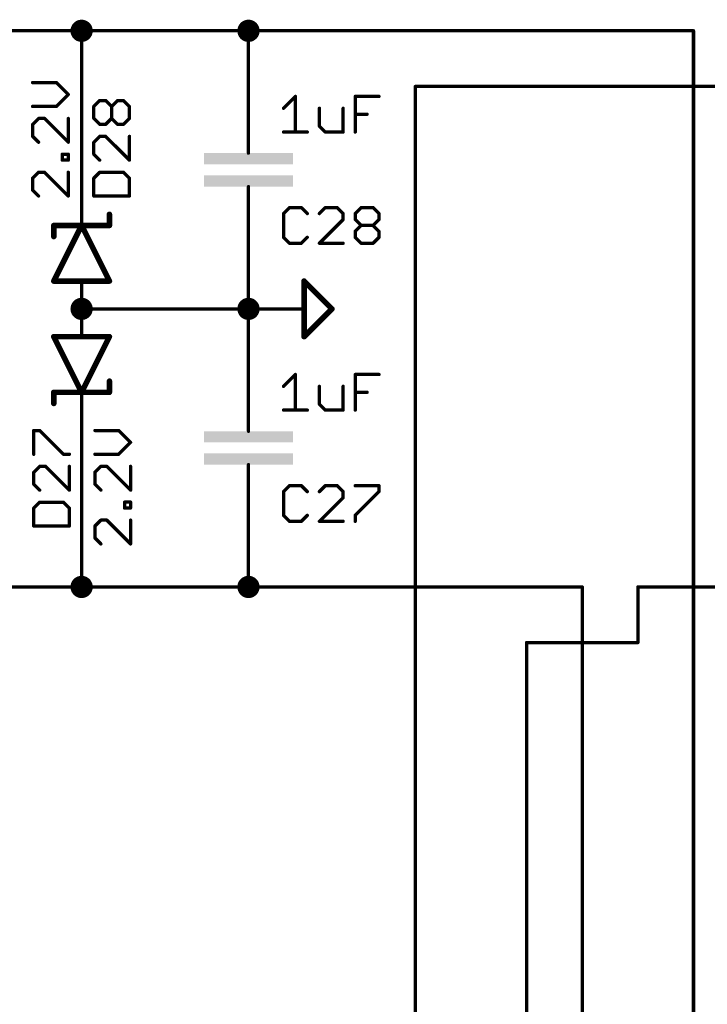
# Model space of a CAD drawing. Extents: x -61 to 240, y -139 to 283.
# Tile 75 of 77: x 111 to 143, y 182 to 227. Entities that reach past the tile are written whole.
import ezdxf

# ---------------------------------------------------------------- set-up
doc = ezdxf.new("R2010")
doc.units = 0
for name, color, linetype in [('91', 94, 'CONTINUOUS'), ('94', 14, 'CONTINUOUS'), ('95', 251, 'CONTINUOUS'), ('96', 251, 'CONTINUOUS')]:
    doc.layers.add(name, color=color, linetype=linetype)

# ---------------------------------------------------------------- blocks, each defined once
blk = doc.blocks.new('RECT')
blk.add_solid([(-0.5, -0.5), (0.5, -0.5), (-0.5, 0.5), (0.5, 0.5)])

msp = doc.modelspace()

# ---------------------------------------------------------------- linework, layer by layer
at = {"layer": '91'}
for points, const_width in [([(114.3, 225.806, 1), (114.3, 226.314, 1), (114.3, 225.806)], 0.508), ([(121.92, 225.806, 1), (121.92, 226.314, 1), (121.92, 225.806)], 0.508), ([(114.3381, 226.06, 1), (114.2619, 226.06)], 0.0762), ([(114.3, 226.0981, 1), (114.3, 226.0219)], 0.0762), ([(114.3, 226.0219, 1), (114.3, 226.0981)], 0.0762), ([(121.9581, 226.06, 1), (121.8819, 226.06)], 0.0762), ([(121.92, 226.0981, 1), (121.92, 226.0219)], 0.0762), ([(121.92, 226.0219, 1), (121.92, 226.0981)], 0.0762), ([(142.2781, 226.06, 1), (142.2019, 226.06)], 0.0762), ([(142.24, 226.0219, 1), (142.24, 226.0981)], 0.0762), ([(121.8819, 223.52, 1), (121.9581, 223.52)], 0.0762), ([(129.54, 223.5581, 1), (129.54, 223.4819)], 0.0762), ([(129.5781, 223.52, 1), (129.5019, 223.52)], 0.0762), ([(114.2619, 218.44, 1), (114.3381, 218.44)], 0.0762), ([(121.9581, 215.9, 1), (121.8819, 215.9)], 0.0762), ([(114.3, 213.106, 1), (114.3, 213.614, 1), (114.3, 213.106)], 0.508), ([(121.92, 213.106, 1), (121.92, 213.614, 1), (121.92, 213.106)], 0.508), ([(114.3, 213.3981, 1), (114.3, 213.3219)], 0.0762), ([(121.9581, 213.36, 1), (121.8819, 213.36)], 0.0762), ([(121.8819, 213.36, 1), (121.9581, 213.36)], 0.0762), ([(121.92, 213.3219, 1), (121.92, 213.3981)], 0.0762), ([(121.8819, 210.82, 1), (121.9581, 210.82)], 0.0762), ([(114.3381, 208.28, 1), (114.2619, 208.28)], 0.0762), ([(121.9581, 203.2, 1), (121.8819, 203.2)], 0.0762), ([(114.3, 200.406, 1), (114.3, 200.914, 1), (114.3, 200.406)], 0.508), ([(121.92, 200.406, 1), (121.92, 200.914, 1), (121.92, 200.406)], 0.508), ([(114.3, 200.6981, 1), (114.3, 200.6219)], 0.0762), ([(114.2619, 200.66, 1), (114.3381, 200.66)], 0.0762), ([(114.3, 200.6219, 1), (114.3, 200.6981)], 0.0762), ([(121.92, 200.6981, 1), (121.92, 200.6219)], 0.0762), ([(121.8819, 200.66, 1), (121.9581, 200.66)], 0.0762), ([(121.92, 200.6219, 1), (121.92, 200.6981)], 0.0762), ([(137.1981, 200.66, 1), (137.1219, 200.66)], 0.0762), ([(137.16, 200.6219, 1), (137.16, 200.6981)], 0.0762), ([(139.7, 200.6981, 1), (139.7, 200.6219)], 0.0762), ([(139.7381, 200.66, 1), (139.6619, 200.66)], 0.0762), ([(134.62, 198.1581, 1), (134.62, 198.0819)], 0.0762), ([(134.6581, 198.12, 1), (134.5819, 198.12)], 0.0762), ([(139.6619, 198.12, 1), (139.7381, 198.12)], 0.0762), ([(139.7, 198.0819, 1), (139.7, 198.1581)], 0.0762)]:
    msp.add_lwpolyline(points, format="xyb", dxfattribs=dict(at, const_width=const_width))
at = {"layer": '91', "const_width": 0.1524}
for points in [[(109.22, 226.06), (114.3, 226.06)], [(114.3, 226.06), (114.3, 218.44)], [(121.92, 226.06), (114.3, 226.06)], [(121.92, 223.52), (121.92, 226.06)], [(121.92, 226.06), (142.24, 226.06)], [(142.24, 226.06), (142.24, 124.46)], [(144.78, 223.52), (129.54, 223.52)], [(129.54, 223.52), (129.54, 124.46)], [(121.92, 215.9), (121.92, 213.36)], [(121.92, 213.36), (114.3, 213.36)], [(121.92, 210.82), (121.92, 213.36)], [(114.3, 208.28), (114.3, 200.66)], [(121.92, 203.2), (121.92, 200.66)], [(109.22, 200.66), (114.3, 200.66)], [(121.92, 200.66), (114.3, 200.66)], [(121.92, 200.66), (137.16, 200.66)], [(137.16, 200.66), (137.16, 124.46)], [(149.86, 200.66), (139.7, 200.66)], [(139.7, 200.66), (139.7, 198.12)], [(139.7, 198.12), (134.62, 198.12)], [(134.62, 198.12), (134.62, 124.46)]]:
    msp.add_lwpolyline(points, dxfattribs=at)
at = {"layer": '94'}
for points, const_width in [([(121.92, 223.52), (121.92, 220.98)], 0.1524), ([(121.92, 220.98), (121.92, 220.472)], 0.1524), ([(121.92, 218.44), (121.92, 218.948)], 0.1524), ([(114.3, 218.44), (114.3, 217.17)], 0.1524), ([(121.92, 215.9), (121.92, 218.44)], 0.1524), ([(115.57, 217.17), (115.57, 217.678)], 0.254), ([(113.03, 214.63), (114.3, 217.17)], 0.254), ([(114.3, 217.17), (113.03, 217.17)], 0.254), ([(113.03, 217.17), (113.03, 216.662)], 0.254), ([(114.3, 217.17), (115.57, 214.63)], 0.254), ([(115.57, 217.17), (114.3, 217.17)], 0.254), ([(114.3, 214.63), (113.03, 214.63)], 0.254), ([(115.57, 214.63), (114.3, 214.63)], 0.254), ([(114.3, 213.36), (114.3, 214.63)], 0.1524), ([(124.46, 214.63), (124.46, 212.09)], 0.254), ([(125.73, 213.36), (124.46, 214.63)], 0.254), ([(114.3, 213.36), (114.3, 212.09)], 0.1524), ([(121.92, 213.36), (124.46, 213.36)], 0.1524), ([(124.46, 212.09), (125.73, 213.36)], 0.254), ([(114.3, 209.55), (113.03, 212.09)], 0.254), ([(113.03, 212.09), (114.3, 212.09)], 0.254), ([(115.57, 212.09), (114.3, 209.55)], 0.254), ([(114.3, 212.09), (115.57, 212.09)], 0.254), ([(121.92, 210.82), (121.92, 208.28)], 0.1524), ([(115.57, 209.55), (115.57, 210.058)], 0.254), ([(113.03, 209.55), (114.3, 209.55)], 0.254), ([(113.03, 209.55), (113.03, 209.042)], 0.254), ([(114.3, 209.55), (115.57, 209.55)], 0.254), ([(114.3, 208.28), (114.3, 209.55)], 0.1524), ([(121.92, 208.28), (121.92, 207.772)], 0.1524), ([(121.92, 205.74), (121.92, 206.248)], 0.1524), ([(121.92, 203.2), (121.92, 205.74)], 0.1524)]:
    msp.add_lwpolyline(points, dxfattribs=dict(at, const_width=const_width))
for points, const_width in [([(121.9581, 223.52, 1), (121.8819, 223.52)], 0.0762), ([(121.9581, 220.98, 1), (121.8819, 220.98)], 0.0762), ([(121.8819, 220.98, 1), (121.9581, 220.98)], 0.0762), ([(121.8819, 220.472, 1), (121.9581, 220.472)], 0.0762), ([(121.9581, 218.948, 1), (121.8819, 218.948)], 0.0762), ([(114.3381, 218.44, 1), (114.2619, 218.44)], 0.0762), ([(121.9581, 218.44, 1), (121.8819, 218.44)], 0.0762), ([(121.8819, 218.44, 1), (121.9581, 218.44)], 0.0762), ([(115.6335, 217.678, 1), (115.5065, 217.678)], 0.127), ([(113.03, 217.2335, 1), (113.03, 217.1065)], 0.127), ([(113.0935, 217.17, 1), (112.9665, 217.17)], 0.127), ([(114.3568, 217.1984, 1), (114.2432, 217.1416)], 0.127), ([(114.3, 217.2335, 1), (114.3, 217.1065)], 0.127), ([(114.3568, 217.1416, 1), (114.2432, 217.1984)], 0.127), ([(114.3, 217.1065, 1), (114.3, 217.2335)], 0.127), ([(115.5065, 217.17, 1), (115.6335, 217.17)], 0.127), ([(115.57, 217.1065, 1), (115.57, 217.2335)], 0.127), ([(114.2619, 217.17, 1), (114.3381, 217.17)], 0.0762), ([(112.9665, 216.662, 1), (113.0935, 216.662)], 0.127), ([(121.8819, 215.9, 1), (121.9581, 215.9)], 0.0762), ([(113.03, 214.6935, 1), (113.03, 214.5665)], 0.127), ([(112.9732, 214.6584, 1), (113.0868, 214.6016)], 0.127), ([(114.3, 214.6935, 1), (114.3, 214.5665)], 0.127), ([(114.3381, 214.63, 1), (114.2619, 214.63)], 0.0762), ([(114.3, 214.5665, 1), (114.3, 214.6935)], 0.127), ([(115.5132, 214.6016, 1), (115.6268, 214.6584)], 0.127), ([(115.57, 214.5665, 1), (115.57, 214.6935)], 0.127), ([(124.5235, 214.63, 1), (124.3965, 214.63)], 0.127), ([(124.5049, 214.6749, 1), (124.4151, 214.5851)], 0.127), ([(114.3381, 213.36, 1), (114.2619, 213.36)], 0.0762), ([(114.2619, 213.36, 1), (114.3381, 213.36)], 0.0762), ([(121.92, 213.3981, 1), (121.92, 213.3219)], 0.0762), ([(124.46, 213.3219, 1), (124.46, 213.3981)], 0.0762), ([(125.7749, 213.3151, 1), (125.6851, 213.4049)], 0.127), ([(125.6851, 213.3151, 1), (125.7749, 213.4049)], 0.127), ([(113.0868, 212.1184, 1), (112.9732, 212.0616)], 0.127), ([(113.03, 212.1535, 1), (113.03, 212.0265)], 0.127), ([(114.3, 212.1535, 1), (114.3, 212.0265)], 0.127), ([(114.2619, 212.09, 1), (114.3381, 212.09)], 0.0762), ([(114.3, 212.0265, 1), (114.3, 212.1535)], 0.127), ([(115.6268, 212.0616, 1), (115.5132, 212.1184)], 0.127), ([(115.57, 212.0265, 1), (115.57, 212.1535)], 0.127), ([(124.4151, 212.1349, 1), (124.5049, 212.0451)], 0.127), ([(124.3965, 212.09, 1), (124.5235, 212.09)], 0.127), ([(121.9581, 210.82, 1), (121.8819, 210.82)], 0.0762), ([(115.6335, 210.058, 1), (115.5065, 210.058)], 0.127), ([(113.03, 209.6135, 1), (113.03, 209.4865)], 0.127), ([(113.0935, 209.55, 1), (112.9665, 209.55)], 0.127), ([(114.3, 209.6135, 1), (114.3, 209.4865)], 0.127), ([(114.2432, 209.5784, 1), (114.3568, 209.5216)], 0.127), ([(114.2432, 209.5216, 1), (114.3568, 209.5784)], 0.127), ([(114.3381, 209.55, 1), (114.2619, 209.55)], 0.0762), ([(114.3, 209.4865, 1), (114.3, 209.6135)], 0.127), ([(115.5065, 209.55, 1), (115.6335, 209.55)], 0.127), ([(115.57, 209.4865, 1), (115.57, 209.6135)], 0.127), ([(112.9665, 209.042, 1), (113.0935, 209.042)], 0.127), ([(114.2619, 208.28, 1), (114.3381, 208.28)], 0.0762), ([(121.9581, 208.28, 1), (121.8819, 208.28)], 0.0762), ([(121.8819, 208.28, 1), (121.9581, 208.28)], 0.0762), ([(121.8819, 207.772, 1), (121.9581, 207.772)], 0.0762), ([(121.9581, 206.248, 1), (121.8819, 206.248)], 0.0762), ([(121.9581, 205.74, 1), (121.8819, 205.74)], 0.0762), ([(121.8819, 205.74, 1), (121.9581, 205.74)], 0.0762), ([(121.8819, 203.2, 1), (121.9581, 203.2)], 0.0762)]:
    msp.add_lwpolyline(points, format="xyb", dxfattribs=dict(at, const_width=const_width))
at = {"layer": '95', "const_width": 0.1524}
for points in [[(114.8574, 222.604), (115.1286, 222.8752)], [(114.8574, 222.0617), (114.8574, 222.604)], [(115.1286, 222.8752), (115.3997, 222.8752)], [(115.3997, 222.8752), (115.6709, 222.604)], [(115.6709, 222.604), (115.9421, 222.8752)], [(115.6709, 222.0617), (115.6709, 222.604)], [(115.9421, 222.8752), (116.2132, 222.8752)], [(116.2132, 222.8752), (116.4844, 222.604)], [(116.4844, 222.604), (116.4844, 222.0617)], [(115.1286, 221.7905), (114.8574, 222.0617)], [(115.3997, 221.7905), (115.1286, 221.7905)], [(115.6709, 222.0617), (115.3997, 221.7905)], [(115.9421, 221.7905), (115.6709, 222.0617)], [(116.2132, 221.7905), (115.9421, 221.7905)], [(116.4844, 222.0617), (116.2132, 221.7905)], [(115.1286, 221.238), (114.8574, 220.9669)], [(115.3997, 221.238), (115.1286, 221.238)], [(116.4844, 220.1534), (115.3997, 221.238)], [(116.4844, 221.238), (116.4844, 220.1534)], [(114.8574, 220.9669), (114.8574, 220.4245)], [(114.8574, 220.4245), (115.1286, 220.1534)], [(115.1286, 219.6009), (114.8574, 219.3297)], [(116.2132, 219.6009), (115.1286, 219.6009)], [(116.4844, 219.3297), (116.2132, 219.6009)], [(114.8574, 219.3297), (114.8574, 218.5162)], [(116.4844, 218.5162), (116.4844, 219.3297)], [(114.8574, 218.5162), (116.4844, 218.5162)], [(123.7914, 217.9842), (123.5202, 217.713)], [(123.5202, 217.713), (123.5202, 216.6284)], [(124.3337, 217.9842), (123.7914, 217.9842)], [(124.6049, 217.713), (124.3337, 217.9842)], [(125.4285, 217.9842), (125.1574, 217.713)], [(125.9709, 217.9842), (125.4285, 217.9842)], [(126.242, 217.713), (125.9709, 217.9842)], [(126.242, 217.4419), (126.242, 217.713)], [(126.7945, 217.713), (127.0657, 217.9842)], [(126.7945, 217.4419), (126.7945, 217.713)], [(127.0657, 217.9842), (127.608, 217.9842)], [(127.608, 217.9842), (127.8792, 217.713)], [(127.8792, 217.713), (127.8792, 217.4419)], [(125.1574, 216.3572), (126.242, 217.4419)], [(127.0657, 217.1707), (126.7945, 217.4419)], [(126.7945, 216.8995), (127.0657, 217.1707)], [(127.0657, 217.1707), (127.608, 217.1707)], [(127.8792, 217.4419), (127.608, 217.1707)], [(127.608, 217.1707), (127.8792, 216.8995)], [(126.7945, 216.6284), (126.7945, 216.8995)], [(127.8792, 216.8995), (127.8792, 216.6284)], [(123.5202, 216.6284), (123.7914, 216.3572)], [(123.7914, 216.3572), (124.3337, 216.3572)], [(124.3337, 216.3572), (124.6049, 216.6284)], [(126.242, 216.3572), (125.1574, 216.3572)], [(127.0657, 216.3572), (126.7945, 216.6284)], [(127.608, 216.3572), (127.0657, 216.3572)], [(127.8792, 216.6284), (127.608, 216.3572)], [(112.1142, 206.719), (112.1142, 207.8037)], [(112.1142, 207.8037), (112.3854, 207.8037)], [(112.3854, 207.8037), (113.47, 206.719)], [(113.47, 206.719), (113.7412, 206.719)], [(112.3854, 206.1665), (112.1142, 205.8954)], [(112.1142, 205.8954), (112.1142, 205.353)], [(112.6565, 206.1665), (112.3854, 206.1665)], [(113.7412, 205.0819), (112.6565, 206.1665)], [(113.7412, 206.1665), (113.7412, 205.0819)], [(112.1142, 205.353), (112.3854, 205.0819)], [(123.7914, 205.2842), (123.5202, 205.013)], [(123.5202, 205.013), (123.5202, 203.9284)], [(124.3337, 205.2842), (123.7914, 205.2842)], [(124.6049, 205.013), (124.3337, 205.2842)], [(125.4285, 205.2842), (125.1574, 205.013)], [(125.9709, 205.2842), (125.4285, 205.2842)], [(126.242, 205.013), (125.9709, 205.2842)], [(126.242, 204.7419), (126.242, 205.013)], [(126.7945, 205.2842), (127.8792, 205.2842)], [(127.8792, 205.013), (126.7945, 203.9284)], [(127.8792, 205.2842), (127.8792, 205.013)], [(125.1574, 203.6572), (126.242, 204.7419)], [(112.3854, 204.5294), (112.1142, 204.2582)], [(112.1142, 204.2582), (112.1142, 203.4447)], [(113.47, 204.5294), (112.3854, 204.5294)], [(113.7412, 204.2582), (113.47, 204.5294)], [(113.7412, 203.4447), (113.7412, 204.2582)], [(123.5202, 203.9284), (123.7914, 203.6572)], [(123.7914, 203.6572), (124.3337, 203.6572)], [(124.3337, 203.6572), (124.6049, 203.9284)], [(126.242, 203.6572), (125.1574, 203.6572)], [(126.7945, 203.9284), (126.7945, 203.6572)], [(112.1142, 203.4447), (113.7412, 203.4447)]]:
    msp.add_lwpolyline(points, dxfattribs=at)
at = {"layer": '95', "const_width": 0.0762}
for points in [[(114.8955, 222.604, 1), (114.8193, 222.604)], [(114.8305, 222.6309, 1), (114.8844, 222.5771)], [(115.1286, 222.9133, 1), (115.1286, 222.8371)], [(115.1555, 222.8482, 1), (115.1016, 222.9021)], [(115.4267, 222.9021, 1), (115.3728, 222.8482)], [(115.3997, 222.8371, 1), (115.3997, 222.9133)], [(115.709, 222.604, 1), (115.6328, 222.604)], [(115.644, 222.6309, 1), (115.6978, 222.5771)], [(115.644, 222.5771, 1), (115.6978, 222.6309)], [(115.9421, 222.9133, 1), (115.9421, 222.8371)], [(115.969, 222.8482, 1), (115.9151, 222.9021)], [(116.2402, 222.9021, 1), (116.1863, 222.8482)], [(116.2132, 222.8371, 1), (116.2132, 222.9133)], [(116.5225, 222.604, 1), (116.4463, 222.604)], [(116.4575, 222.5771, 1), (116.5113, 222.6309)], [(114.8844, 222.0886, 1), (114.8305, 222.0347)], [(114.8193, 222.0617, 1), (114.8955, 222.0617)], [(115.1286, 221.8286, 1), (115.1286, 221.7524)], [(115.1016, 221.7636, 1), (115.1555, 221.8175)], [(115.3728, 221.8175, 1), (115.4267, 221.7636)], [(115.3997, 221.7524, 1), (115.3997, 221.8286)], [(115.6978, 222.0886, 1), (115.644, 222.0347)], [(115.6328, 222.0617, 1), (115.709, 222.0617)], [(115.6978, 222.0347, 1), (115.644, 222.0886)], [(115.9421, 221.8286, 1), (115.9421, 221.7524)], [(115.9151, 221.7636, 1), (115.969, 221.8175)], [(116.1863, 221.8175, 1), (116.2402, 221.7636)], [(116.2132, 221.7524, 1), (116.2132, 221.8286)], [(116.4463, 222.0617, 1), (116.5225, 222.0617)], [(116.5113, 222.0347, 1), (116.4575, 222.0886)], [(115.1286, 221.2761, 1), (115.1286, 221.1999)], [(115.1555, 221.2111, 1), (115.1016, 221.265)], [(115.4267, 221.265, 1), (115.3728, 221.2111)], [(115.3997, 221.1999, 1), (115.3997, 221.2761)], [(116.5225, 221.238, 1), (116.4463, 221.238)], [(114.8955, 220.9669, 1), (114.8193, 220.9669)], [(114.8305, 220.9938, 1), (114.8844, 220.9399)], [(114.8844, 220.4515, 1), (114.8305, 220.3976)], [(114.8193, 220.4245, 1), (114.8955, 220.4245)], [(115.1016, 220.1264, 1), (115.1555, 220.1803)], [(116.4463, 220.1534, 1), (116.5225, 220.1534)], [(116.4575, 220.1264, 1), (116.5113, 220.1803)], [(115.1286, 219.639, 1), (115.1286, 219.5628)], [(115.1555, 219.5739, 1), (115.1016, 219.6278)], [(116.2402, 219.6278, 1), (116.1863, 219.5739)], [(116.2132, 219.5628, 1), (116.2132, 219.639)], [(114.8955, 219.3297, 1), (114.8193, 219.3297)], [(114.8305, 219.3566, 1), (114.8844, 219.3028)], [(116.5225, 219.3297, 1), (116.4463, 219.3297)], [(116.4575, 219.3028, 1), (116.5113, 219.3566)], [(114.8574, 218.5543, 1), (114.8574, 218.4781)], [(116.4844, 218.4781, 1), (116.4844, 218.5543)], [(114.8193, 218.5162, 1), (114.8955, 218.5162)], [(116.4463, 218.5162, 1), (116.5225, 218.5162)], [(123.5583, 217.713, 1), (123.4821, 217.713)], [(123.4933, 217.74, 1), (123.5471, 217.6861)], [(123.7914, 218.0223, 1), (123.7914, 217.9461)], [(123.8183, 217.9572, 1), (123.7644, 218.0111)], [(124.3606, 218.0111, 1), (124.3068, 217.9572)], [(124.3337, 217.9461, 1), (124.3337, 218.0223)], [(124.5779, 217.6861, 1), (124.6318, 217.74)], [(125.1304, 217.74, 1), (125.1843, 217.6861)], [(125.4285, 218.0223, 1), (125.4285, 217.9461)], [(125.4555, 217.9572, 1), (125.4016, 218.0111)], [(125.9978, 218.0111, 1), (125.9439, 217.9572)], [(125.9709, 217.9461, 1), (125.9709, 218.0223)], [(126.2801, 217.713, 1), (126.2039, 217.713)], [(126.2151, 217.6861, 1), (126.269, 217.74)], [(126.8326, 217.713, 1), (126.7564, 217.713)], [(126.7676, 217.74, 1), (126.8215, 217.6861)], [(127.0657, 218.0223, 1), (127.0657, 217.9461)], [(127.0926, 217.9572, 1), (127.0387, 218.0111)], [(127.6349, 218.0111, 1), (127.5811, 217.9572)], [(127.608, 217.9461, 1), (127.608, 218.0223)], [(127.9173, 217.713, 1), (127.8411, 217.713)], [(127.8522, 217.6861, 1), (127.9061, 217.74)], [(126.2039, 217.4419, 1), (126.2801, 217.4419)], [(126.269, 217.4149, 1), (126.2151, 217.4688)], [(126.8215, 217.4688, 1), (126.7676, 217.4149)], [(126.7564, 217.4419, 1), (126.8326, 217.4419)], [(127.0657, 217.2088, 1), (127.0657, 217.1326)], [(127.0926, 217.1438, 1), (127.0387, 217.1976)], [(127.0387, 217.1438, 1), (127.0926, 217.1976)], [(127.6349, 217.1976, 1), (127.5811, 217.1438)], [(127.5811, 217.1976, 1), (127.6349, 217.1438)], [(127.608, 217.1326, 1), (127.608, 217.2088)], [(127.8411, 217.4419, 1), (127.9173, 217.4419)], [(127.9061, 217.4149, 1), (127.8522, 217.4688)], [(126.8326, 216.8995, 1), (126.7564, 216.8995)], [(126.7676, 216.9265, 1), (126.8215, 216.8726)], [(127.9173, 216.8995, 1), (127.8411, 216.8995)], [(127.8522, 216.8726, 1), (127.9061, 216.9265)], [(123.5471, 216.6553, 1), (123.4933, 216.6014)], [(123.4821, 216.6284, 1), (123.5583, 216.6284)], [(123.7914, 216.3953, 1), (123.7914, 216.3191)], [(123.7644, 216.3303, 1), (123.8183, 216.3841)], [(124.3068, 216.3841, 1), (124.3606, 216.3303)], [(124.3337, 216.3191, 1), (124.3337, 216.3953)], [(124.6318, 216.6014, 1), (124.5779, 216.6553)], [(125.1574, 216.3953, 1), (125.1574, 216.3191)], [(125.1304, 216.3841, 1), (125.1843, 216.3303)], [(126.242, 216.3191, 1), (126.242, 216.3953)], [(126.8215, 216.6553, 1), (126.7676, 216.6014)], [(126.7564, 216.6284, 1), (126.8326, 216.6284)], [(127.0657, 216.3953, 1), (127.0657, 216.3191)], [(127.0387, 216.3303, 1), (127.0926, 216.3841)], [(127.5811, 216.3841, 1), (127.6349, 216.3303)], [(127.608, 216.3191, 1), (127.608, 216.3953)], [(127.8411, 216.6284, 1), (127.9173, 216.6284)], [(127.9061, 216.6014, 1), (127.8522, 216.6553)], [(112.1523, 207.8037, 1), (112.0761, 207.8037)], [(112.1142, 207.8418, 1), (112.1142, 207.7656)], [(112.4123, 207.8306, 1), (112.3584, 207.7768)], [(112.3854, 207.7656, 1), (112.3854, 207.8418)], [(112.0761, 206.719, 1), (112.1523, 206.719)], [(113.47, 206.7571, 1), (113.47, 206.6809)], [(113.4431, 206.6921, 1), (113.497, 206.746)], [(113.7412, 206.6809, 1), (113.7412, 206.7571)], [(112.1523, 205.8954, 1), (112.0761, 205.8954)], [(112.3854, 206.2046, 1), (112.3854, 206.1284)], [(112.4123, 206.1396, 1), (112.3584, 206.1935)], [(112.6835, 206.1935, 1), (112.6296, 206.1396)], [(112.6565, 206.1284, 1), (112.6565, 206.2046)], [(113.7793, 206.1665, 1), (113.7031, 206.1665)], [(112.0873, 205.9223, 1), (112.1412, 205.8684)], [(112.1412, 205.38, 1), (112.0873, 205.3261)], [(112.0761, 205.353, 1), (112.1523, 205.353)], [(112.3584, 205.0549, 1), (112.4123, 205.1088)], [(113.7031, 205.0819, 1), (113.7793, 205.0819)], [(113.7143, 205.0549, 1), (113.7681, 205.1088)], [(123.5583, 205.013, 1), (123.4821, 205.013)], [(123.4933, 205.04, 1), (123.5471, 204.9861)], [(123.7914, 205.3223, 1), (123.7914, 205.2461)], [(123.8183, 205.2572, 1), (123.7644, 205.3111)], [(124.3606, 205.3111, 1), (124.3068, 205.2572)], [(124.3337, 205.2461, 1), (124.3337, 205.3223)], [(124.5779, 204.9861, 1), (124.6318, 205.04)], [(125.1304, 205.04, 1), (125.1843, 204.9861)], [(125.4285, 205.3223, 1), (125.4285, 205.2461)], [(125.4555, 205.2572, 1), (125.4016, 205.3111)], [(125.9978, 205.3111, 1), (125.9439, 205.2572)], [(125.9709, 205.2461, 1), (125.9709, 205.3223)], [(126.2801, 205.013, 1), (126.2039, 205.013)], [(126.2151, 204.9861, 1), (126.269, 205.04)], [(126.7945, 205.3223, 1), (126.7945, 205.2461)], [(127.9173, 205.2842, 1), (127.8411, 205.2842)], [(127.9061, 204.9861, 1), (127.8522, 205.04)], [(127.8792, 205.2461, 1), (127.8792, 205.3223)], [(126.2039, 204.7419, 1), (126.2801, 204.7419)], [(126.269, 204.7149, 1), (126.2151, 204.7688)], [(127.8411, 205.013, 1), (127.9173, 205.013)], [(112.1523, 204.2582, 1), (112.0761, 204.2582)], [(112.0873, 204.2852, 1), (112.1412, 204.2313)], [(112.3854, 204.5675, 1), (112.3854, 204.4913)], [(112.4123, 204.5024, 1), (112.3584, 204.5563)], [(113.497, 204.5563, 1), (113.4431, 204.5024)], [(113.47, 204.4913, 1), (113.47, 204.5675)], [(113.7793, 204.2582, 1), (113.7031, 204.2582)], [(113.7143, 204.2313, 1), (113.7681, 204.2852)], [(123.5471, 203.9553, 1), (123.4933, 203.9014)], [(123.4821, 203.9284, 1), (123.5583, 203.9284)], [(123.7914, 203.6953, 1), (123.7914, 203.6191)], [(123.7644, 203.6303, 1), (123.8183, 203.6841)], [(124.3068, 203.6841, 1), (124.3606, 203.6303)], [(124.3337, 203.6191, 1), (124.3337, 203.6953)], [(124.6318, 203.9014, 1), (124.5779, 203.9553)], [(125.1574, 203.6953, 1), (125.1574, 203.6191)], [(125.1304, 203.6841, 1), (125.1843, 203.6303)], [(126.242, 203.6191, 1), (126.242, 203.6953)], [(126.8326, 203.9284, 1), (126.7564, 203.9284)], [(126.7676, 203.9553, 1), (126.8215, 203.9014)], [(112.1142, 203.4828, 1), (112.1142, 203.4066)], [(112.0761, 203.4447, 1), (112.1523, 203.4447)], [(113.7031, 203.4447, 1), (113.7793, 203.4447)], [(113.7412, 203.4066, 1), (113.7412, 203.4828)], [(126.7564, 203.6572, 1), (126.8326, 203.6572)]]:
    msp.add_lwpolyline(points, format="xyb", dxfattribs=at)
at = {"layer": '96', "const_width": 0.1524}
for points in [[(113.1481, 223.6938), (112.0634, 223.6938)], [(113.6904, 223.1514), (113.1481, 223.6938)], [(113.1481, 222.6091), (113.6904, 223.1514)], [(123.5202, 222.5219), (124.0625, 223.0642)], [(124.0625, 223.0642), (124.0625, 221.4372)], [(126.7945, 221.4372), (126.7945, 223.0642)], [(126.7945, 223.0642), (127.8792, 223.0642)], [(112.0634, 222.6091), (113.1481, 222.6091)], [(125.1574, 222.5219), (125.1574, 221.7084)], [(126.242, 221.4372), (126.242, 222.5219)], [(126.7945, 222.2507), (127.3368, 222.2507)], [(112.3346, 222.0566), (112.0634, 221.7854)], [(112.0634, 221.7854), (112.0634, 221.2431)], [(112.6057, 222.0566), (112.3346, 222.0566)], [(113.6904, 220.9719), (112.6057, 222.0566)], [(113.6904, 222.0566), (113.6904, 220.9719)], [(125.1574, 221.7084), (125.4285, 221.4372)], [(112.0634, 221.2431), (112.3346, 220.9719)], [(123.5202, 221.4372), (124.6049, 221.4372)], [(125.4285, 221.4372), (126.242, 221.4372)], [(113.4192, 220.1534), (113.4192, 220.4245)], [(113.4192, 220.4245), (113.6904, 220.4245)], [(113.6904, 220.4245), (113.6904, 220.1534)], [(113.6904, 220.1534), (113.4192, 220.1534)], [(112.3346, 219.6009), (112.0634, 219.3297)], [(112.6057, 219.6009), (112.3346, 219.6009)], [(113.6904, 218.5162), (112.6057, 219.6009)], [(113.6904, 219.6009), (113.6904, 218.5162)], [(112.0634, 219.3297), (112.0634, 218.7874)], [(112.0634, 218.7874), (112.3346, 218.5162)], [(123.5202, 209.8219), (124.0625, 210.3642)], [(124.0625, 210.3642), (124.0625, 208.7372)], [(126.7945, 208.7372), (126.7945, 210.3642)], [(126.7945, 210.3642), (127.8792, 210.3642)], [(125.1574, 209.8219), (125.1574, 209.0084)], [(126.242, 208.7372), (126.242, 209.8219)], [(126.7945, 209.5507), (127.3368, 209.5507)], [(123.5202, 208.7372), (124.6049, 208.7372)], [(125.1574, 209.0084), (125.4285, 208.7372)], [(125.4285, 208.7372), (126.242, 208.7372)], [(115.9929, 207.8037), (114.9082, 207.8037)], [(116.5352, 207.2614), (115.9929, 207.8037)], [(115.9929, 206.719), (116.5352, 207.2614)], [(114.9082, 206.719), (115.9929, 206.719)], [(115.1794, 206.1665), (114.9082, 205.8954)], [(114.9082, 205.8954), (114.9082, 205.353)], [(115.4505, 206.1665), (115.1794, 206.1665)], [(116.5352, 205.0819), (115.4505, 206.1665)], [(116.5352, 206.1665), (116.5352, 205.0819)], [(114.9082, 205.353), (115.1794, 205.0819)], [(116.264, 204.2633), (116.264, 204.5345)], [(116.264, 204.5345), (116.5352, 204.5345)], [(116.5352, 204.2633), (116.264, 204.2633)], [(116.5352, 204.5345), (116.5352, 204.2633)], [(115.1794, 203.7108), (114.9082, 203.4396)], [(115.4505, 203.7108), (115.1794, 203.7108)], [(116.5352, 202.6261), (115.4505, 203.7108)], [(116.5352, 203.7108), (116.5352, 202.6261)], [(114.9082, 203.4396), (114.9082, 202.8973)], [(114.9082, 202.8973), (115.1794, 202.6261)]]:
    msp.add_lwpolyline(points, dxfattribs=at)
at = {"layer": '96', "const_width": 0.0762}
for points in [[(112.0634, 223.7319, 1), (112.0634, 223.6557)], [(113.175, 223.7207, 1), (113.1211, 223.6668)], [(113.1481, 223.6557, 1), (113.1481, 223.7319)], [(113.7173, 223.1245, 1), (113.6635, 223.1784)], [(113.6635, 223.1245, 1), (113.7173, 223.1784)], [(124.1006, 223.0642, 1), (124.0244, 223.0642)], [(124.0895, 223.0372, 1), (124.0356, 223.0911)], [(126.8326, 223.0642, 1), (126.7564, 223.0642)], [(126.7945, 223.1023, 1), (126.7945, 223.0261)], [(127.8792, 223.0261, 1), (127.8792, 223.1023)], [(112.0634, 222.6472, 1), (112.0634, 222.571)], [(113.1211, 222.636, 1), (113.175, 222.5821)], [(113.1481, 222.571, 1), (113.1481, 222.6472)], [(123.4933, 222.5488, 1), (123.5471, 222.4949)], [(125.1955, 222.5219, 1), (125.1193, 222.5219)], [(126.2801, 222.5219, 1), (126.2039, 222.5219)], [(126.7945, 222.2888, 1), (126.7945, 222.2126)], [(127.3368, 222.2126, 1), (127.3368, 222.2888)], [(112.1015, 221.7854, 1), (112.0253, 221.7854)], [(112.0365, 221.8124, 1), (112.0904, 221.7585)], [(112.3346, 222.0947, 1), (112.3346, 222.0185)], [(112.3615, 222.0297, 1), (112.3076, 222.0835)], [(112.6327, 222.0835, 1), (112.5788, 222.0297)], [(112.6057, 222.0185, 1), (112.6057, 222.0947)], [(113.7285, 222.0566, 1), (113.6523, 222.0566)], [(125.1843, 221.7353, 1), (125.1304, 221.6814)], [(125.1193, 221.7084, 1), (125.1955, 221.7084)], [(112.0253, 221.2431, 1), (112.1015, 221.2431)], [(112.0904, 221.27, 1), (112.0365, 221.2162)], [(123.5202, 221.4753, 1), (123.5202, 221.3991)], [(124.0244, 221.4372, 1), (124.1006, 221.4372)], [(124.6049, 221.3991, 1), (124.6049, 221.4753)], [(125.4285, 221.4753, 1), (125.4285, 221.3991)], [(125.4016, 221.4103, 1), (125.4555, 221.4641)], [(126.2039, 221.4372, 1), (126.2801, 221.4372)], [(126.242, 221.3991, 1), (126.242, 221.4753)], [(126.7564, 221.4372, 1), (126.8326, 221.4372)], [(112.3076, 220.945, 1), (112.3615, 220.9989)], [(113.6523, 220.9719, 1), (113.7285, 220.9719)], [(113.6635, 220.945, 1), (113.7173, 220.9989)], [(113.4573, 220.4245, 1), (113.3811, 220.4245)], [(113.4192, 220.4626, 1), (113.4192, 220.3864)], [(113.7285, 220.4245, 1), (113.6523, 220.4245)], [(113.6904, 220.3864, 1), (113.6904, 220.4626)], [(113.4192, 220.1915, 1), (113.4192, 220.1153)], [(113.3811, 220.1534, 1), (113.4573, 220.1534)], [(113.6523, 220.1534, 1), (113.7285, 220.1534)], [(113.6904, 220.1153, 1), (113.6904, 220.1915)], [(112.3346, 219.639, 1), (112.3346, 219.5628)], [(112.3615, 219.5739, 1), (112.3076, 219.6278)], [(112.6327, 219.6278, 1), (112.5788, 219.5739)], [(112.6057, 219.5628, 1), (112.6057, 219.639)], [(113.7285, 219.6009, 1), (113.6523, 219.6009)], [(112.1015, 219.3297, 1), (112.0253, 219.3297)], [(112.0365, 219.3566, 1), (112.0904, 219.3028)], [(112.0904, 218.8143, 1), (112.0365, 218.7604)], [(112.0253, 218.7874, 1), (112.1015, 218.7874)], [(112.3076, 218.4893, 1), (112.3615, 218.5431)], [(113.6635, 218.4893, 1), (113.7173, 218.5431)], [(113.6523, 218.5162, 1), (113.7285, 218.5162)], [(124.1006, 210.3642, 1), (124.0244, 210.3642)], [(124.0895, 210.3372, 1), (124.0356, 210.3911)], [(126.8326, 210.3642, 1), (126.7564, 210.3642)], [(126.7945, 210.4023, 1), (126.7945, 210.3261)], [(127.8792, 210.3261, 1), (127.8792, 210.4023)], [(123.4933, 209.8488, 1), (123.5471, 209.7949)], [(125.1955, 209.8219, 1), (125.1193, 209.8219)], [(126.2801, 209.8219, 1), (126.2039, 209.8219)], [(126.7945, 209.5888, 1), (126.7945, 209.5126)], [(127.3368, 209.5126, 1), (127.3368, 209.5888)], [(123.5202, 208.7753, 1), (123.5202, 208.6991)], [(124.0244, 208.7372, 1), (124.1006, 208.7372)], [(124.6049, 208.6991, 1), (124.6049, 208.7753)], [(125.1843, 209.0353, 1), (125.1304, 208.9814)], [(125.1193, 209.0084, 1), (125.1955, 209.0084)], [(125.4285, 208.7753, 1), (125.4285, 208.6991)], [(125.4016, 208.7103, 1), (125.4555, 208.7641)], [(126.2039, 208.7372, 1), (126.2801, 208.7372)], [(126.242, 208.6991, 1), (126.242, 208.7753)], [(126.7564, 208.7372, 1), (126.8326, 208.7372)], [(114.9082, 207.8418, 1), (114.9082, 207.7656)], [(116.0198, 207.8306, 1), (115.9659, 207.7768)], [(115.9929, 207.7656, 1), (115.9929, 207.8418)], [(116.5621, 207.2344, 1), (116.5083, 207.2883)], [(116.5083, 207.2344, 1), (116.5621, 207.2883)], [(114.9082, 206.7571, 1), (114.9082, 206.6809)], [(115.9659, 206.746, 1), (116.0198, 206.6921)], [(115.9929, 206.6809, 1), (115.9929, 206.7571)], [(114.9463, 205.8954, 1), (114.8701, 205.8954)], [(115.1794, 206.2046, 1), (115.1794, 206.1284)], [(115.2063, 206.1396, 1), (115.1524, 206.1935)], [(115.4775, 206.1935, 1), (115.4236, 206.1396)], [(115.4505, 206.1284, 1), (115.4505, 206.2046)], [(116.5733, 206.1665, 1), (116.4971, 206.1665)], [(114.8813, 205.9223, 1), (114.9352, 205.8684)], [(114.9352, 205.38, 1), (114.8813, 205.3261)], [(114.8701, 205.353, 1), (114.9463, 205.353)], [(115.1524, 205.0549, 1), (115.2063, 205.1088)], [(116.4971, 205.0819, 1), (116.5733, 205.0819)], [(116.5083, 205.0549, 1), (116.5621, 205.1088)], [(116.3021, 204.5345, 1), (116.2259, 204.5345)], [(116.264, 204.5726, 1), (116.264, 204.4964)], [(116.264, 204.3014, 1), (116.264, 204.2252)], [(116.2259, 204.2633, 1), (116.3021, 204.2633)], [(116.5733, 204.5345, 1), (116.4971, 204.5345)], [(116.4971, 204.2633, 1), (116.5733, 204.2633)], [(116.5352, 204.4964, 1), (116.5352, 204.5726)], [(116.5352, 204.2252, 1), (116.5352, 204.3014)], [(115.1794, 203.7489, 1), (115.1794, 203.6727)], [(115.2063, 203.6839, 1), (115.1524, 203.7377)], [(115.4775, 203.7377, 1), (115.4236, 203.6839)], [(115.4505, 203.6727, 1), (115.4505, 203.7489)], [(116.5733, 203.7108, 1), (116.4971, 203.7108)], [(114.9463, 203.4396, 1), (114.8701, 203.4396)], [(114.8813, 203.4666, 1), (114.9352, 203.4127)], [(114.8701, 202.8973, 1), (114.9463, 202.8973)], [(114.9352, 202.9242, 1), (114.8813, 202.8704)], [(115.1524, 202.5992, 1), (115.2063, 202.6531)], [(116.4971, 202.6261, 1), (116.5733, 202.6261)], [(116.5083, 202.5992, 1), (116.5621, 202.6531)]]:
    msp.add_lwpolyline(points, format="xyb", dxfattribs=at)

# ---------------------------------------------------------------- block references
at = {"layer": '94', "xscale": 4.064, "yscale": 0.508}
for p in [(121.92, 220.218), (121.92, 219.202), (121.92, 207.518), (121.92, 206.502)]:
    msp.add_blockref('RECT', p, dxfattribs=at)

doc.saveas('drawing.dxf')
